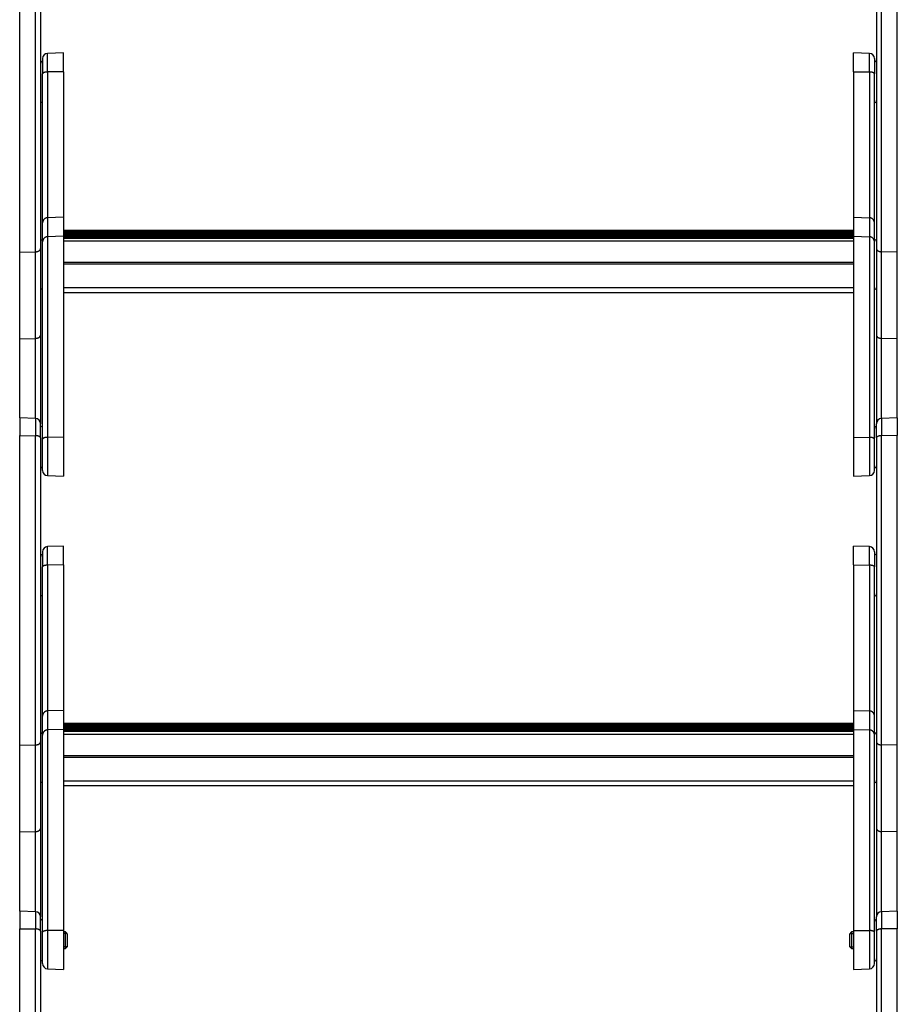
# Model space of a CAD drawing. Header units: inches. Extents: x 0 to 77643, y -44170 to 0.
# Tile 157 of 256: x 75372 to 75415, y -39848 to -39801. Entities that reach past the tile are written whole.
import ezdxf

# ---------------------------------------------------------------- set-up
doc = ezdxf.new("R2010")
doc.units = ezdxf.units.IN
doc.header["$MEASUREMENT"] = 0
doc.layers.add('FAKRO LOFT LADDERS', color=7, linetype='Continuous')

msp = doc.modelspace()

# ---------------------------------------------------------------- linework, layer by layer
at = {"layer": 'FAKRO LOFT LADDERS', "color": 7, "linetype": 'Continuous'}
for p, q in [((75372.30407, -39811.75856), (75372.30407, -39796.86547)), ((75373.0628, -39811.74275), (75373.0628, -39796.87596)), ((75373.30407, -39796.97488), (75373.30407, -39811.5936)), ((75413.50407, -39796.97488), (75413.50407, -39811.5936)), ((75413.74535, -39811.74275), (75413.74535, -39796.87596)), ((75414.50407, -39811.75856), (75414.50407, -39796.86547)), ((75374.40407, -39802.17855), (75373.64535, -39802.20505)), ((75373.64535, -39803.09923), (75373.64535, -39802.20505)), ((75374.40407, -39803.08998), (75374.40407, -39802.17855)), ((75412.40407, -39803.08998), (75412.40407, -39802.17855)), ((75413.1628, -39802.20505), (75412.40407, -39802.17855)), ((75413.1628, -39803.09923), (75413.1628, -39802.20505)), ((75373.40407, -39802.4549), (75373.40407, -39803.18642)), ((75413.40407, -39802.4549), (75413.40407, -39803.18642)), ((75374.40407, -39803.08998), (75373.64535, -39803.09923)), ((75373.64535, -39803.09923), (75373.64535, -39810.10557)), ((75374.40407, -39803.08998), (75374.40407, -39810.07949)), ((75412.40407, -39803.08998), (75412.40407, -39810.07949)), ((75412.40407, -39803.08998), (75413.1628, -39803.09923)), ((75413.1628, -39803.09923), (75413.1628, -39810.10557)), ((75373.40407, -39810.35152), (75373.40407, -39803.18642)), ((75413.40407, -39810.35152), (75413.40407, -39803.18642)), ((75374.40407, -39810.07949), (75373.64535, -39810.10557)), ((75373.64535, -39810.10557), (75373.64535, -39811.01905)), ((75374.40407, -39810.07949), (75374.40407, -39810.99297)), ((75412.40407, -39810.07949), (75412.40407, -39810.99297)), ((75412.40407, -39810.07949), (75413.1628, -39810.10557)), ((75413.1628, -39810.10557), (75413.1628, -39811.01905)), ((75373.40407, -39811.265), (75373.40407, -39810.35152)), ((75412.40407, -39810.71784), (75374.40407, -39810.71784)), ((75412.40407, -39810.73682), (75374.40407, -39810.73682)), ((75412.40407, -39810.75579), (75374.40407, -39810.75579)), ((75413.40407, -39811.265), (75413.40407, -39810.35152)), ((75374.40407, -39810.99297), (75373.64535, -39811.01905)), ((75373.64535, -39811.01905), (75373.64535, -39820.66524)), ((75374.40407, -39810.80063), (75412.40407, -39810.80063)), ((75377.49608, -39810.82791), (75374.40407, -39810.82791)), ((75377.49608, -39810.84688), (75374.40407, -39810.84688)), ((75377.49608, -39810.86586), (75374.40407, -39810.86586)), ((75374.40407, -39810.91069), (75377.49608, -39810.91069)), ((75412.40407, -39810.93797), (75374.40407, -39810.93797)), ((75412.40407, -39810.95695), (75374.40407, -39810.95695)), ((75412.40407, -39810.97547), (75374.40407, -39810.97547)), ((75374.40407, -39810.99297), (75374.40407, -39820.65622)), ((75374.40407, -39811.02031), (75412.40407, -39811.02031)), ((75374.40407, -39811.0815), (75412.40407, -39811.0815)), ((75412.40407, -39811.08151), (75374.40407, -39811.08151)), ((75377.49608, -39810.84688), (75377.49608, -39810.82791)), ((75377.49608, -39810.86586), (75377.49608, -39810.84688)), ((75377.49608, -39810.91069), (75377.49608, -39810.86586)), ((75377.49608, -39810.93797), (75377.49608, -39810.91069)), ((75377.58744, -39810.86182), (75379.22071, -39810.86182)), ((75377.65396, -39810.92771), (75377.59501, -39810.86884)), ((75377.64524, -39810.93797), (75377.59501, -39810.88782)), ((75377.62623, -39810.93797), (75377.59501, -39810.90679)), ((75379.21314, -39810.86884), (75379.15419, -39810.92771)), ((75379.21314, -39810.88782), (75379.16291, -39810.93797)), ((75379.21314, -39810.90679), (75379.18192, -39810.93797)), ((75379.31206, -39810.82791), (75379.31206, -39810.84688)), ((75383.49608, -39810.82791), (75379.31206, -39810.82791)), ((75379.31206, -39810.84688), (75379.31206, -39810.86586)), ((75383.49608, -39810.84688), (75379.31206, -39810.84688)), ((75379.31206, -39810.86586), (75379.31206, -39810.91069)), ((75383.49608, -39810.86586), (75379.31206, -39810.86586)), ((75379.31206, -39810.91069), (75379.31206, -39810.93797)), ((75379.31206, -39810.91069), (75383.49608, -39810.91069)), ((75383.49608, -39810.84688), (75383.49608, -39810.82791)), ((75383.49608, -39810.86586), (75383.49608, -39810.84688)), ((75383.49608, -39810.91069), (75383.49608, -39810.86586)), ((75383.49608, -39810.93797), (75383.49608, -39810.91069)), ((75383.58744, -39810.86182), (75385.22071, -39810.86182)), ((75383.65396, -39810.92771), (75383.59501, -39810.86884)), ((75383.64524, -39810.93797), (75383.59501, -39810.88782)), ((75383.62623, -39810.93797), (75383.59501, -39810.90679)), ((75385.21314, -39810.86884), (75385.15419, -39810.92771)), ((75385.21314, -39810.88782), (75385.16291, -39810.93797)), ((75385.21314, -39810.90679), (75385.18192, -39810.93797)), ((75385.31206, -39810.82791), (75385.31206, -39810.84688)), ((75389.49608, -39810.82791), (75385.31206, -39810.82791)), ((75385.31206, -39810.84688), (75385.31206, -39810.86586)), ((75389.49608, -39810.84688), (75385.31206, -39810.84688)), ((75385.31206, -39810.86586), (75385.31206, -39810.91069)), ((75389.49608, -39810.86586), (75385.31206, -39810.86586)), ((75385.31206, -39810.91069), (75385.31206, -39810.93797)), ((75385.31206, -39810.91069), (75389.49608, -39810.91069)), ((75389.49608, -39810.84688), (75389.49608, -39810.82791)), ((75389.49608, -39810.86586), (75389.49608, -39810.84688)), ((75389.49608, -39810.91069), (75389.49608, -39810.86586)), ((75389.49608, -39810.93797), (75389.49608, -39810.91069)), ((75389.58744, -39810.86182), (75391.22071, -39810.86182)), ((75389.65396, -39810.92771), (75389.59501, -39810.86884)), ((75389.64524, -39810.93797), (75389.59501, -39810.88782)), ((75389.62623, -39810.93797), (75389.59501, -39810.90679)), ((75391.21314, -39810.86884), (75391.15419, -39810.92771)), ((75391.21314, -39810.88782), (75391.16291, -39810.93797)), ((75391.21314, -39810.90679), (75391.18192, -39810.93797)), ((75391.31206, -39810.82791), (75391.31206, -39810.84688)), ((75395.49608, -39810.82791), (75391.31206, -39810.82791)), ((75391.31206, -39810.84688), (75391.31206, -39810.86586)), ((75395.49608, -39810.84688), (75391.31206, -39810.84688)), ((75391.31206, -39810.86586), (75391.31206, -39810.91069)), ((75395.49608, -39810.86586), (75391.31206, -39810.86586)), ((75391.31206, -39810.91069), (75391.31206, -39810.93797)), ((75391.31206, -39810.91069), (75395.49608, -39810.91069)), ((75395.49608, -39810.84688), (75395.49608, -39810.82791)), ((75395.49608, -39810.86586), (75395.49608, -39810.84688)), ((75395.49608, -39810.91069), (75395.49608, -39810.86586)), ((75395.49608, -39810.93797), (75395.49608, -39810.91069)), ((75395.58744, -39810.86182), (75397.22071, -39810.86182)), ((75395.65396, -39810.92771), (75395.59501, -39810.86884)), ((75395.64524, -39810.93797), (75395.59501, -39810.88782)), ((75395.62623, -39810.93797), (75395.59501, -39810.90679)), ((75397.21314, -39810.86884), (75397.15419, -39810.92771)), ((75397.21314, -39810.88782), (75397.16291, -39810.93797)), ((75397.21314, -39810.90679), (75397.18192, -39810.93797)), ((75397.31206, -39810.82791), (75397.31206, -39810.84688)), ((75401.49608, -39810.82791), (75397.31206, -39810.82791)), ((75397.31206, -39810.84688), (75397.31206, -39810.86586)), ((75401.49608, -39810.84688), (75397.31206, -39810.84688)), ((75397.31206, -39810.86586), (75397.31206, -39810.91069)), ((75401.49608, -39810.86586), (75397.31206, -39810.86586)), ((75397.31206, -39810.91069), (75397.31206, -39810.93797)), ((75397.31206, -39810.91069), (75401.49608, -39810.91069)), ((75401.49608, -39810.84688), (75401.49608, -39810.82791)), ((75401.49608, -39810.86586), (75401.49608, -39810.84688)), ((75401.49608, -39810.91069), (75401.49608, -39810.86586)), ((75401.49608, -39810.93797), (75401.49608, -39810.91069)), ((75401.58744, -39810.86182), (75403.22071, -39810.86182)), ((75401.65396, -39810.92771), (75401.59501, -39810.86884)), ((75401.64524, -39810.93797), (75401.59501, -39810.88782)), ((75401.62623, -39810.93797), (75401.59501, -39810.90679)), ((75403.21314, -39810.86884), (75403.15419, -39810.92771)), ((75403.21314, -39810.88782), (75403.16291, -39810.93797)), ((75403.21314, -39810.90679), (75403.18192, -39810.93797)), ((75403.31206, -39810.82791), (75403.31206, -39810.84688)), ((75407.49608, -39810.82791), (75403.31206, -39810.82791)), ((75403.31206, -39810.84688), (75403.31206, -39810.86586)), ((75407.49608, -39810.84688), (75403.31206, -39810.84688)), ((75403.31206, -39810.86586), (75403.31206, -39810.91069)), ((75407.49608, -39810.86586), (75403.31206, -39810.86586)), ((75403.31206, -39810.91069), (75403.31206, -39810.93797)), ((75403.31206, -39810.91069), (75407.49608, -39810.91069)), ((75407.49608, -39810.84688), (75407.49608, -39810.82791)), ((75407.49608, -39810.86586), (75407.49608, -39810.84688)), ((75407.49608, -39810.91069), (75407.49608, -39810.86586)), ((75407.49608, -39810.93797), (75407.49608, -39810.91069)), ((75407.58744, -39810.86182), (75409.22071, -39810.86182)), ((75407.65396, -39810.92771), (75407.59501, -39810.86884)), ((75407.64524, -39810.93797), (75407.59501, -39810.88782)), ((75407.62623, -39810.93797), (75407.59501, -39810.90679)), ((75409.21314, -39810.86884), (75409.15419, -39810.92771)), ((75409.21314, -39810.88782), (75409.16291, -39810.93797)), ((75409.21314, -39810.90679), (75409.18192, -39810.93797)), ((75409.31206, -39810.82791), (75409.31206, -39810.84688)), ((75412.40407, -39810.82791), (75409.31206, -39810.82791)), ((75409.31206, -39810.84688), (75409.31206, -39810.86586)), ((75412.40407, -39810.84688), (75409.31206, -39810.84688)), ((75409.31206, -39810.86586), (75409.31206, -39810.91069)), ((75412.40407, -39810.86586), (75409.31206, -39810.86586)), ((75409.31206, -39810.91069), (75409.31206, -39810.93797)), ((75409.31206, -39810.91069), (75412.40407, -39810.91069)), ((75412.40407, -39810.99297), (75412.40407, -39820.65622)), ((75412.40407, -39810.99297), (75413.1628, -39811.01905)), ((75413.1628, -39811.01905), (75413.1628, -39820.66524)), ((75373.30407, -39811.5936), (75373.30407, -39815.75744)), ((75373.40407, -39820.75023), (75373.40407, -39811.265)), ((75412.40407, -39811.234), (75374.40407, -39811.234)), ((75413.40407, -39820.75023), (75413.40407, -39811.265)), ((75413.50407, -39811.5936), (75413.50407, -39815.75744)), ((75372.30407, -39811.75856), (75373.0628, -39811.74275)), ((75372.30407, -39815.9224), (75372.30407, -39811.75856)), ((75373.0628, -39815.90658), (75373.0628, -39811.74275)), ((75414.50407, -39811.75856), (75413.74535, -39811.74275)), ((75413.74535, -39815.90658), (75413.74535, -39811.74275)), ((75414.50407, -39815.9224), (75414.50407, -39811.75856)), ((75412.40407, -39812.26614), (75374.40407, -39812.26614)), ((75412.40407, -39812.34183), (75374.40407, -39812.34183)), ((75412.40407, -39813.48222), (75374.40407, -39813.48222)), ((75374.40407, -39813.69387), (75412.40407, -39813.69387)), ((75372.30407, -39815.9224), (75373.0628, -39815.90658)), ((75372.30407, -39819.73247), (75372.30407, -39815.9224)), ((75373.0628, -39819.75896), (75373.0628, -39815.90658)), ((75373.30407, -39815.75744), (75373.30407, -39820.00881)), ((75413.50407, -39815.75744), (75413.50407, -39820.00881)), ((75414.50407, -39815.9224), (75413.74535, -39815.90658)), ((75413.74535, -39819.75896), (75413.74535, -39815.90658)), ((75414.50407, -39819.73247), (75414.50407, -39815.9224)), ((75372.30407, -39819.73247), (75372.30407, -39820.57817)), ((75373.0628, -39819.75896), (75372.30407, -39819.73247)), ((75414.50407, -39819.73247), (75413.74535, -39819.75896)), ((75414.50407, -39819.73247), (75414.50407, -39820.57817)), ((75373.0628, -39819.75896), (75373.0628, -39820.58866)), ((75373.30407, -39820.68758), (75373.30407, -39820.00881)), ((75413.50407, -39820.68758), (75413.50407, -39820.00881)), ((75413.74535, -39819.75896), (75413.74535, -39820.58866)), ((75372.30407, -39835.47127), (75372.30407, -39820.57817)), ((75372.30407, -39820.57817), (75373.0628, -39820.58866)), ((75373.0628, -39835.45545), (75373.0628, -39820.58866)), ((75373.30407, -39820.68758), (75373.30407, -39835.30631)), ((75374.40407, -39820.65622), (75373.64535, -39820.66524)), ((75373.64535, -39820.66524), (75373.64535, -39822.50597)), ((75374.40407, -39820.65622), (75374.40407, -39822.53247)), ((75412.40407, -39820.65622), (75412.40407, -39822.53247)), ((75412.40407, -39820.65622), (75413.1628, -39820.66524)), ((75413.1628, -39820.66524), (75413.1628, -39822.50597)), ((75413.50407, -39820.68758), (75413.50407, -39835.30631)), ((75414.50407, -39820.57817), (75413.74535, -39820.58866)), ((75413.74535, -39835.45545), (75413.74535, -39820.58866)), ((75414.50407, -39835.47127), (75414.50407, -39820.57817)), ((75373.40407, -39822.25612), (75373.40407, -39820.75023)), ((75413.40407, -39822.25612), (75413.40407, -39820.75023)), ((75373.64535, -39822.50597), (75374.40407, -39822.53247)), ((75412.40407, -39822.53247), (75413.1628, -39822.50597)), ((75374.40407, -39825.89126), (75373.64535, -39825.91775)), ((75374.40407, -39826.80269), (75374.40407, -39825.89126)), ((75412.40407, -39826.80269), (75412.40407, -39825.89126)), ((75413.1628, -39825.91775), (75412.40407, -39825.89126)), ((75373.40407, -39826.1676), (75373.40407, -39826.89913)), ((75373.64535, -39826.81193), (75373.64535, -39825.91775)), ((75413.1628, -39826.81193), (75413.1628, -39825.91775)), ((75413.40407, -39826.1676), (75413.40407, -39826.89913)), ((75374.40407, -39826.80269), (75373.64535, -39826.81193)), ((75373.64535, -39826.81193), (75373.64535, -39833.81828)), ((75374.40407, -39826.80269), (75374.40407, -39833.7922)), ((75412.40407, -39826.80269), (75412.40407, -39833.7922)), ((75412.40407, -39826.80269), (75413.1628, -39826.81193)), ((75413.1628, -39826.81193), (75413.1628, -39833.81828)), ((75373.40407, -39834.06422), (75373.40407, -39826.89913)), ((75413.40407, -39834.06422), (75413.40407, -39826.89913)), ((75374.40407, -39833.7922), (75373.64535, -39833.81828)), ((75373.64535, -39833.81828), (75373.64535, -39834.73176)), ((75374.40407, -39833.7922), (75374.40407, -39834.70568)), ((75412.40407, -39833.7922), (75412.40407, -39834.70568)), ((75412.40407, -39833.7922), (75413.1628, -39833.81828)), ((75413.1628, -39833.81828), (75413.1628, -39834.73176)), ((75373.40407, -39834.97771), (75373.40407, -39834.06422)), ((75413.40407, -39834.97771), (75413.40407, -39834.06422)), ((75374.40407, -39834.70568), (75373.64535, -39834.73176)), ((75373.64535, -39834.73176), (75373.64535, -39844.37794)), ((75412.40407, -39834.43054), (75374.40407, -39834.43054)), ((75412.40407, -39834.44952), (75374.40407, -39834.44952)), ((75412.40407, -39834.4685), (75374.40407, -39834.4685)), ((75374.40407, -39834.51333), (75412.40407, -39834.51333)), ((75377.49608, -39834.54061), (75374.40407, -39834.54061)), ((75377.49608, -39834.55959), (75374.40407, -39834.55959)), ((75377.49608, -39834.57857), (75374.40407, -39834.57857)), ((75374.40407, -39834.6234), (75377.49608, -39834.6234)), ((75412.40407, -39834.65068), (75374.40407, -39834.65068)), ((75412.40407, -39834.66966), (75374.40407, -39834.66966)), ((75412.40407, -39834.68818), (75374.40407, -39834.68818)), ((75374.40407, -39834.70568), (75374.40407, -39844.36893)), ((75374.40407, -39834.73301), (75412.40407, -39834.73301)), ((75374.40407, -39834.7942), (75412.40407, -39834.7942)), ((75412.40407, -39834.79421), (75374.40407, -39834.79421)), ((75377.49608, -39834.55959), (75377.49608, -39834.54061)), ((75377.49608, -39834.57857), (75377.49608, -39834.55959)), ((75377.49608, -39834.6234), (75377.49608, -39834.57857)), ((75377.49608, -39834.65068), (75377.49608, -39834.6234)), ((75377.58744, -39834.57452), (75379.22071, -39834.57452)), ((75377.65396, -39834.64041), (75377.59501, -39834.58155)), ((75377.64524, -39834.65068), (75377.59501, -39834.60052)), ((75377.62623, -39834.65068), (75377.59501, -39834.6195)), ((75379.21314, -39834.58155), (75379.15419, -39834.64041)), ((75379.21314, -39834.60052), (75379.16291, -39834.65068)), ((75379.21314, -39834.6195), (75379.18192, -39834.65068)), ((75379.31206, -39834.54061), (75379.31206, -39834.55959)), ((75383.49608, -39834.54061), (75379.31206, -39834.54061)), ((75379.31206, -39834.55959), (75379.31206, -39834.57857)), ((75383.49608, -39834.55959), (75379.31206, -39834.55959)), ((75379.31206, -39834.57857), (75379.31206, -39834.6234)), ((75383.49608, -39834.57857), (75379.31206, -39834.57857)), ((75379.31206, -39834.6234), (75379.31206, -39834.65068)), ((75379.31206, -39834.6234), (75383.49608, -39834.6234)), ((75383.49608, -39834.55959), (75383.49608, -39834.54061)), ((75383.49608, -39834.57857), (75383.49608, -39834.55959)), ((75383.49608, -39834.6234), (75383.49608, -39834.57857)), ((75383.49608, -39834.65068), (75383.49608, -39834.6234)), ((75383.58744, -39834.57452), (75385.22071, -39834.57452)), ((75383.65396, -39834.64041), (75383.59501, -39834.58155)), ((75383.64524, -39834.65068), (75383.59501, -39834.60052)), ((75383.62623, -39834.65068), (75383.59501, -39834.6195)), ((75385.21314, -39834.58155), (75385.15419, -39834.64041)), ((75385.21314, -39834.60052), (75385.16291, -39834.65068)), ((75385.21314, -39834.6195), (75385.18192, -39834.65068)), ((75385.31206, -39834.54061), (75385.31206, -39834.55959)), ((75389.49608, -39834.54061), (75385.31206, -39834.54061)), ((75385.31206, -39834.55959), (75385.31206, -39834.57857)), ((75389.49608, -39834.55959), (75385.31206, -39834.55959)), ((75385.31206, -39834.57857), (75385.31206, -39834.6234)), ((75389.49608, -39834.57857), (75385.31206, -39834.57857)), ((75385.31206, -39834.6234), (75385.31206, -39834.65068)), ((75385.31206, -39834.6234), (75389.49608, -39834.6234)), ((75389.49608, -39834.55959), (75389.49608, -39834.54061)), ((75389.49608, -39834.57857), (75389.49608, -39834.55959)), ((75389.49608, -39834.6234), (75389.49608, -39834.57857)), ((75389.49608, -39834.65068), (75389.49608, -39834.6234)), ((75389.58744, -39834.57452), (75391.22071, -39834.57452)), ((75389.65396, -39834.64041), (75389.59501, -39834.58155)), ((75389.64524, -39834.65068), (75389.59501, -39834.60052)), ((75389.62623, -39834.65068), (75389.59501, -39834.6195)), ((75391.21314, -39834.58155), (75391.15419, -39834.64041)), ((75391.21314, -39834.60052), (75391.16291, -39834.65068)), ((75391.21314, -39834.6195), (75391.18192, -39834.65068)), ((75391.31206, -39834.54061), (75391.31206, -39834.55959)), ((75395.49608, -39834.54061), (75391.31206, -39834.54061)), ((75391.31206, -39834.55959), (75391.31206, -39834.57857)), ((75395.49608, -39834.55959), (75391.31206, -39834.55959)), ((75391.31206, -39834.57857), (75391.31206, -39834.6234)), ((75395.49608, -39834.57857), (75391.31206, -39834.57857)), ((75391.31206, -39834.6234), (75391.31206, -39834.65068)), ((75391.31206, -39834.6234), (75395.49608, -39834.6234)), ((75395.49608, -39834.55959), (75395.49608, -39834.54061)), ((75395.49608, -39834.57857), (75395.49608, -39834.55959)), ((75395.49608, -39834.6234), (75395.49608, -39834.57857)), ((75395.49608, -39834.65068), (75395.49608, -39834.6234)), ((75395.58744, -39834.57452), (75397.22071, -39834.57452)), ((75395.65396, -39834.64041), (75395.59501, -39834.58155)), ((75395.64524, -39834.65068), (75395.59501, -39834.60052)), ((75395.62623, -39834.65068), (75395.59501, -39834.6195)), ((75397.21314, -39834.58155), (75397.15419, -39834.64041)), ((75397.21314, -39834.60052), (75397.16291, -39834.65068)), ((75397.21314, -39834.6195), (75397.18192, -39834.65068)), ((75397.31206, -39834.54061), (75397.31206, -39834.55959)), ((75401.49608, -39834.54061), (75397.31206, -39834.54061)), ((75397.31206, -39834.55959), (75397.31206, -39834.57857)), ((75401.49608, -39834.55959), (75397.31206, -39834.55959)), ((75397.31206, -39834.57857), (75397.31206, -39834.6234)), ((75401.49608, -39834.57857), (75397.31206, -39834.57857)), ((75397.31206, -39834.6234), (75397.31206, -39834.65068)), ((75397.31206, -39834.6234), (75401.49608, -39834.6234)), ((75401.49608, -39834.55959), (75401.49608, -39834.54061)), ((75401.49608, -39834.57857), (75401.49608, -39834.55959)), ((75401.49608, -39834.6234), (75401.49608, -39834.57857)), ((75401.49608, -39834.65068), (75401.49608, -39834.6234)), ((75401.58744, -39834.57452), (75403.22071, -39834.57452)), ((75401.65396, -39834.64041), (75401.59501, -39834.58155)), ((75401.64524, -39834.65068), (75401.59501, -39834.60052)), ((75401.62623, -39834.65068), (75401.59501, -39834.6195)), ((75403.21314, -39834.58155), (75403.15419, -39834.64041)), ((75403.21314, -39834.60052), (75403.16291, -39834.65068)), ((75403.21314, -39834.6195), (75403.18192, -39834.65068)), ((75403.31206, -39834.54061), (75403.31206, -39834.55959)), ((75407.49608, -39834.54061), (75403.31206, -39834.54061)), ((75403.31206, -39834.55959), (75403.31206, -39834.57857)), ((75407.49608, -39834.55959), (75403.31206, -39834.55959)), ((75403.31206, -39834.57857), (75403.31206, -39834.6234)), ((75407.49608, -39834.57857), (75403.31206, -39834.57857)), ((75403.31206, -39834.6234), (75403.31206, -39834.65068)), ((75403.31206, -39834.6234), (75407.49608, -39834.6234)), ((75407.49608, -39834.55959), (75407.49608, -39834.54061)), ((75407.49608, -39834.57857), (75407.49608, -39834.55959)), ((75407.49608, -39834.6234), (75407.49608, -39834.57857)), ((75407.49608, -39834.65068), (75407.49608, -39834.6234)), ((75407.58744, -39834.57452), (75409.22071, -39834.57452)), ((75407.65396, -39834.64041), (75407.59501, -39834.58155)), ((75407.64524, -39834.65068), (75407.59501, -39834.60052)), ((75407.62623, -39834.65068), (75407.59501, -39834.6195)), ((75409.21314, -39834.58155), (75409.15419, -39834.64041)), ((75409.21314, -39834.60052), (75409.16291, -39834.65068)), ((75409.21314, -39834.6195), (75409.18192, -39834.65068)), ((75409.31206, -39834.54061), (75409.31206, -39834.55959)), ((75412.40407, -39834.54061), (75409.31206, -39834.54061)), ((75409.31206, -39834.55959), (75409.31206, -39834.57857)), ((75412.40407, -39834.55959), (75409.31206, -39834.55959)), ((75409.31206, -39834.57857), (75409.31206, -39834.6234)), ((75412.40407, -39834.57857), (75409.31206, -39834.57857)), ((75409.31206, -39834.6234), (75409.31206, -39834.65068)), ((75409.31206, -39834.6234), (75412.40407, -39834.6234)), ((75412.40407, -39834.70568), (75412.40407, -39844.36893)), ((75412.40407, -39834.70568), (75413.1628, -39834.73176)), ((75413.1628, -39834.73176), (75413.1628, -39844.37794)), ((75373.30407, -39835.30631), (75373.30407, -39839.47014)), ((75373.40407, -39844.46293), (75373.40407, -39834.97771)), ((75412.40407, -39834.94671), (75374.40407, -39834.94671)), ((75413.40407, -39844.46293), (75413.40407, -39834.97771)), ((75413.50407, -39835.30631), (75413.50407, -39839.47014)), ((75372.30407, -39835.47127), (75373.0628, -39835.45545)), ((75372.30407, -39839.63511), (75372.30407, -39835.47127)), ((75373.0628, -39839.61929), (75373.0628, -39835.45545)), ((75414.50407, -39835.47127), (75413.74535, -39835.45545)), ((75413.74535, -39839.61929), (75413.74535, -39835.45545)), ((75414.50407, -39839.63511), (75414.50407, -39835.47127)), ((75412.40407, -39835.97884), (75374.40407, -39835.97884)), ((75412.40407, -39836.05454), (75374.40407, -39836.05454)), ((75412.40407, -39837.19492), (75374.40407, -39837.19492)), ((75374.40407, -39837.40657), (75412.40407, -39837.40657)), ((75372.30407, -39839.63511), (75373.0628, -39839.61929)), ((75372.30407, -39843.44517), (75372.30407, -39839.63511)), ((75373.0628, -39843.47167), (75373.0628, -39839.61929)), ((75373.30407, -39839.47014), (75373.30407, -39843.72151)), ((75413.50407, -39839.47014), (75413.50407, -39843.72151)), ((75414.50407, -39839.63511), (75413.74535, -39839.61929)), ((75413.74535, -39843.47167), (75413.74535, -39839.61929)), ((75414.50407, -39843.44517), (75414.50407, -39839.63511)), ((75372.30407, -39843.44517), (75372.30407, -39844.29088)), ((75373.0628, -39843.47167), (75372.30407, -39843.44517)), ((75373.0628, -39843.47167), (75373.0628, -39844.30137)), ((75373.30407, -39844.40029), (75373.30407, -39843.72151)), ((75413.50407, -39844.40029), (75413.50407, -39843.72151)), ((75414.50407, -39843.44517), (75413.74535, -39843.47167)), ((75413.74535, -39843.47167), (75413.74535, -39844.30137)), ((75414.50407, -39843.44517), (75414.50407, -39844.29088)), ((75372.30407, -39859.18398), (75372.30407, -39844.29088)), ((75372.30407, -39844.29088), (75373.0628, -39844.30137)), ((75373.0628, -39859.16816), (75373.0628, -39844.30137)), ((75374.40407, -39844.36893), (75373.64535, -39844.37794)), ((75374.40407, -39844.36893), (75374.40407, -39846.24517)), ((75412.40407, -39844.36893), (75412.40407, -39846.24517)), ((75412.40407, -39844.36893), (75413.1628, -39844.37794)), ((75414.50407, -39844.29088), (75413.74535, -39844.30137)), ((75413.74535, -39859.16816), (75413.74535, -39844.30137)), ((75414.50407, -39859.18398), (75414.50407, -39844.29088)), ((75373.30407, -39844.40029), (75373.30407, -39859.01901)), ((75373.40407, -39845.96883), (75373.40407, -39844.46293)), ((75373.64535, -39844.37794), (75373.64535, -39846.21868)), ((75374.50407, -39844.44517), (75374.40407, -39844.44517)), ((75374.58057, -39844.52167), (75374.40407, -39844.52167)), ((75374.50407, -39845.24517), (75374.50407, -39844.44517)), ((75374.60407, -39844.54517), (75374.50407, -39844.44517)), ((75374.60407, -39845.14517), (75374.60407, -39844.54517)), ((75412.30407, -39844.44517), (75412.20407, -39844.54517)), ((75412.20407, -39844.54517), (75412.20407, -39845.14517)), ((75412.22757, -39844.52167), (75412.40407, -39844.52167)), ((75412.30407, -39844.44517), (75412.30407, -39845.24517)), ((75412.40407, -39844.44517), (75412.30407, -39844.44517)), ((75413.1628, -39844.37794), (75413.1628, -39846.21868)), ((75413.40407, -39845.96883), (75413.40407, -39844.46293)), ((75413.50407, -39844.40029), (75413.50407, -39859.01901)), ((75374.58057, -39845.16867), (75374.40407, -39845.16867)), ((75374.40407, -39845.24517), (75374.50407, -39845.24517)), ((75374.50407, -39845.24517), (75374.60407, -39845.14517)), ((75412.20407, -39845.14517), (75412.30407, -39845.24517)), ((75412.22757, -39845.16867), (75412.40407, -39845.16867)), ((75412.30407, -39845.24517), (75412.40407, -39845.24517)), ((75373.64535, -39846.21868), (75374.40407, -39846.24517)), ((75412.40407, -39846.24517), (75413.1628, -39846.21868))]:
    msp.add_line(p, q, dxfattribs=at)
for centre, radius, start, end in [((75373.65407, -39802.4549), 0.25, 92, 180), ((75413.15407, -39802.4549), 0.25, 0, 88), ((75373.30407, -39802.67855), 0.1, 0, 90), ((75413.50407, -39802.67855), 0.1, 90, 180), ((75373.30407, -39804.47855), 0.1, 270, 0), ((75413.50407, -39804.47855), 0.1, 180, 270), ((75373.30407, -39811.25551), 0.1, 0, 90), ((75377.49608, -39810.96791), 0.14, 45.041328, 90), ((75377.49608, -39810.98688), 0.14, 45.041328, 90), ((75377.49608, -39811.00586), 0.14, 45.041328, 90), ((75379.31206, -39810.96791), 0.14, 90, 134.958672), ((75379.31206, -39810.98688), 0.14, 90, 134.958672), ((75379.31206, -39811.00586), 0.14, 90, 134.958672), ((75383.49608, -39810.96791), 0.14, 45.041328, 90), ((75383.49608, -39810.98688), 0.14, 45.041328, 90), ((75383.49608, -39811.00586), 0.14, 45.041328, 90), ((75385.31206, -39810.96791), 0.14, 90, 134.958672), ((75385.31206, -39810.98688), 0.14, 90, 134.958672), ((75385.31206, -39811.00586), 0.14, 90, 134.958672), ((75389.49608, -39810.96791), 0.14, 45.041328, 90), ((75389.49608, -39810.98688), 0.14, 45.041328, 90), ((75389.49608, -39811.00586), 0.14, 45.041328, 90), ((75391.31206, -39810.96791), 0.14, 90, 134.958672), ((75391.31206, -39810.98688), 0.14, 90, 134.958672), ((75391.31206, -39811.00586), 0.14, 90, 134.958672), ((75395.49608, -39810.96791), 0.14, 45.041328, 90), ((75395.49608, -39810.98688), 0.14, 45.041328, 90), ((75395.49608, -39811.00586), 0.14, 45.041328, 90), ((75397.31206, -39810.96791), 0.14, 90, 134.958672), ((75397.31206, -39810.98688), 0.14, 90, 134.958672), ((75397.31206, -39811.00586), 0.14, 90, 134.958672), ((75401.49608, -39810.96791), 0.14, 45.041328, 90), ((75401.49608, -39810.98688), 0.14, 45.041328, 90), ((75401.49608, -39811.00586), 0.14, 45.041328, 90), ((75403.31206, -39810.96791), 0.14, 90, 134.958672), ((75403.31206, -39810.98688), 0.14, 90, 134.958672), ((75403.31206, -39811.00586), 0.14, 90, 134.958672), ((75407.49608, -39810.96791), 0.14, 45.041328, 90), ((75407.49608, -39810.98688), 0.14, 45.041328, 90), ((75407.49608, -39811.00586), 0.14, 45.041328, 90), ((75409.31206, -39810.96791), 0.14, 90, 134.958672), ((75409.31206, -39810.98688), 0.14, 90, 134.958672), ((75409.31206, -39811.00586), 0.14, 90, 134.958672), ((75413.50407, -39811.25551), 0.1, 90, 180), ((75373.30407, -39813.45551), 0.1, 270, 0), ((75413.50407, -39813.45551), 0.1, 180, 270), ((75373.05407, -39820.00881), 0.25, 0, 88), ((75373.30407, -39820.23247), 0.1, 0, 90), ((75413.50407, -39820.23247), 0.1, 90, 180), ((75413.75407, -39820.00881), 0.25, 92, 180), ((75373.30407, -39822.03247), 0.1, 270, 0), ((75413.50407, -39822.03247), 0.1, 180, 270), ((75373.65407, -39822.25612), 0.25, 180, 268), ((75413.15407, -39822.25612), 0.25, 272, 0), ((75373.30407, -39826.39126), 0.1, 0, 90), ((75373.65407, -39826.1676), 0.25, 92, 180), ((75413.15407, -39826.1676), 0.25, 0, 88), ((75413.50407, -39826.39126), 0.1, 90, 180), ((75373.30407, -39828.19126), 0.1, 270, 0), ((75413.50407, -39828.19126), 0.1, 180, 270), ((75373.30407, -39834.96822), 0.1, 0, 90), ((75377.49608, -39834.68061), 0.14, 45.041328, 90), ((75377.49608, -39834.69959), 0.14, 45.041328, 90), ((75377.49608, -39834.71857), 0.14, 45.041328, 90), ((75379.31206, -39834.68061), 0.14, 90, 134.958672), ((75379.31206, -39834.69959), 0.14, 90, 134.958672), ((75379.31206, -39834.71857), 0.14, 90, 134.958672), ((75383.49608, -39834.68061), 0.14, 45.041328, 90), ((75383.49608, -39834.69959), 0.14, 45.041328, 90), ((75383.49608, -39834.71857), 0.14, 45.041328, 90), ((75385.31206, -39834.68061), 0.14, 90, 134.958672), ((75385.31206, -39834.69959), 0.14, 90, 134.958672), ((75385.31206, -39834.71857), 0.14, 90, 134.958672), ((75389.49608, -39834.68061), 0.14, 45.041328, 90), ((75389.49608, -39834.69959), 0.14, 45.041328, 90), ((75389.49608, -39834.71857), 0.14, 45.041328, 90), ((75391.31206, -39834.68061), 0.14, 90, 134.958672), ((75391.31206, -39834.69959), 0.14, 90, 134.958672), ((75391.31206, -39834.71857), 0.14, 90, 134.958672), ((75395.49608, -39834.68061), 0.14, 45.041328, 90), ((75395.49608, -39834.69959), 0.14, 45.041328, 90), ((75395.49608, -39834.71857), 0.14, 45.041328, 90), ((75397.31206, -39834.68061), 0.14, 90, 134.958672), ((75397.31206, -39834.69959), 0.14, 90, 134.958672), ((75397.31206, -39834.71857), 0.14, 90, 134.958672), ((75401.49608, -39834.68061), 0.14, 45.041328, 90), ((75401.49608, -39834.69959), 0.14, 45.041328, 90), ((75401.49608, -39834.71857), 0.14, 45.041328, 90), ((75403.31206, -39834.68061), 0.14, 90, 134.958672), ((75403.31206, -39834.69959), 0.14, 90, 134.958672), ((75403.31206, -39834.71857), 0.14, 90, 134.958672), ((75407.49608, -39834.68061), 0.14, 45.041328, 90), ((75407.49608, -39834.69959), 0.14, 45.041328, 90), ((75407.49608, -39834.71857), 0.14, 45.041328, 90), ((75409.31206, -39834.68061), 0.14, 90, 134.958672), ((75409.31206, -39834.69959), 0.14, 90, 134.958672), ((75409.31206, -39834.71857), 0.14, 90, 134.958672), ((75413.50407, -39834.96822), 0.1, 90, 180), ((75373.30407, -39837.16822), 0.1, 270, 0), ((75413.50407, -39837.16822), 0.1, 180, 270), ((75373.05407, -39843.72151), 0.25, 0, 88), ((75373.30407, -39843.94517), 0.1, 0, 90), ((75413.50407, -39843.94517), 0.1, 90, 180), ((75413.75407, -39843.72151), 0.25, 92, 180), ((75373.30407, -39845.74517), 0.1, 270, 0), ((75413.50407, -39845.74517), 0.1, 180, 270), ((75373.65407, -39845.96883), 0.25, 180, 268), ((75413.15407, -39845.96883), 0.25, 272, 0)]:
    msp.add_arc(centre, radius, start, end, dxfattribs=at)
for points, weights in [([(75373.64535, -39803.09923), (75373.40407, -39803.10217), (75373.40407, -39803.18642)], [1, 0.719339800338, 1]), ([(75413.40407, -39803.18642), (75413.40407, -39803.10217), (75413.1628, -39803.09923)], [1, 0.719339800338, 1]), ([(75373.64535, -39810.10557), (75373.40407, -39810.11387), (75373.40407, -39810.35152)], [1, 0.719339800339, 1]), ([(75413.40407, -39810.35152), (75413.40407, -39810.11387), (75413.1628, -39810.10557)], [1, 0.719339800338, 1]), ([(75373.64535, -39811.01905), (75373.40407, -39811.02735), (75373.40407, -39811.265)], [1, 0.719339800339, 1]), ([(75377.49608, -39810.91069), (75377.59891, -39810.91069), (75377.59501, -39810.90679)], [1, 0.693548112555, 1]), ([(75377.57501, -39810.87125), (75377.59635, -39810.87018), (75377.59501, -39810.86884)], [1, 0.941741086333, 1]), ([(75377.57501, -39810.89023), (75377.59635, -39810.88916), (75377.59501, -39810.88782)], [1, 0.941741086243, 1]), ([(75377.63784, -39810.93058), (75377.65548, -39810.92922), (75377.65396, -39810.92771)], [1, 0.969483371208, 1]), ([(75379.15419, -39810.92771), (75379.15267, -39810.92922), (75379.17031, -39810.93058)], [1, 0.969483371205, 1]), ([(75379.21314, -39810.90679), (75379.20923, -39810.91069), (75379.31206, -39810.91069)], [1, 0.69354811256, 1]), ([(75379.21314, -39810.86884), (75379.2118, -39810.87018), (75379.23314, -39810.87125)], [1, 0.941741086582, 1]), ([(75379.21314, -39810.88782), (75379.2118, -39810.88916), (75379.23314, -39810.89023)], [1, 0.941741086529, 1]), ([(75383.49608, -39810.91069), (75383.59891, -39810.91069), (75383.59501, -39810.90679)], [1, 0.69354811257, 1]), ([(75383.57501, -39810.87125), (75383.59635, -39810.87018), (75383.59501, -39810.86884)], [1, 0.941741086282, 1]), ([(75383.57501, -39810.89023), (75383.59635, -39810.88916), (75383.59501, -39810.88782)], [1, 0.941741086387, 1]), ([(75383.63784, -39810.93058), (75383.65548, -39810.92922), (75383.65396, -39810.92771)], [1, 0.969483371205, 1]), ([(75385.15419, -39810.92771), (75385.15267, -39810.92922), (75385.17031, -39810.93058)], [1, 0.969483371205, 1]), ([(75385.21314, -39810.90679), (75385.20923, -39810.91069), (75385.31206, -39810.91069)], [1, 0.693548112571, 1]), ([(75385.21314, -39810.86884), (75385.2118, -39810.87018), (75385.23314, -39810.87125)], [1, 0.941741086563, 1]), ([(75385.21314, -39810.88782), (75385.2118, -39810.88916), (75385.23314, -39810.89023)], [1, 0.941741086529, 1]), ([(75389.49608, -39810.91069), (75389.59891, -39810.91069), (75389.59501, -39810.90679)], [1, 0.693548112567, 1]), ([(75389.57501, -39810.87125), (75389.59635, -39810.87018), (75389.59501, -39810.86884)], [1, 0.941741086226, 1]), ([(75389.57501, -39810.89023), (75389.59635, -39810.88916), (75389.59501, -39810.88782)], [1, 0.941741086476, 1]), ([(75389.63784, -39810.93058), (75389.65548, -39810.92922), (75389.65396, -39810.92771)], [1, 0.96948337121, 1]), ([(75391.15419, -39810.92771), (75391.15267, -39810.92922), (75391.17031, -39810.93058)], [1, 0.969483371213, 1]), ([(75391.21314, -39810.90679), (75391.20923, -39810.91069), (75391.31206, -39810.91069)], [1, 0.693548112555, 1]), ([(75391.21314, -39810.86884), (75391.2118, -39810.87018), (75391.23314, -39810.87125)], [1, 0.941741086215, 1]), ([(75391.21314, -39810.88782), (75391.2118, -39810.88916), (75391.23314, -39810.89023)], [1, 0.941741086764, 1]), ([(75395.49608, -39810.91069), (75395.59891, -39810.91069), (75395.59501, -39810.90679)], [1, 0.693548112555, 1]), ([(75395.57501, -39810.87125), (75395.59635, -39810.87018), (75395.59501, -39810.86884)], [1, 0.941741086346, 1]), ([(75395.57501, -39810.89023), (75395.59635, -39810.88916), (75395.59501, -39810.88782)], [1, 0.941741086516, 1]), ([(75395.63784, -39810.93058), (75395.65548, -39810.92922), (75395.65396, -39810.92771)], [1, 0.969483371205, 1]), ([(75397.15419, -39810.92771), (75397.15267, -39810.92922), (75397.17031, -39810.93058)], [1, 0.969483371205, 1]), ([(75397.21314, -39810.90679), (75397.20923, -39810.91069), (75397.31206, -39810.91069)], [1, 0.693548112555, 1]), ([(75397.21314, -39810.86884), (75397.2118, -39810.87018), (75397.23314, -39810.87125)], [1, 0.941741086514, 1]), ([(75397.21314, -39810.88782), (75397.2118, -39810.88916), (75397.23314, -39810.89023)], [1, 0.941741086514, 1]), ([(75401.49608, -39810.91069), (75401.59891, -39810.91069), (75401.59501, -39810.90679)], [1, 0.693548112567, 1]), ([(75401.57501, -39810.87125), (75401.59635, -39810.87018), (75401.59501, -39810.86884)], [1, 0.941741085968, 1]), ([(75401.57501, -39810.89023), (75401.59635, -39810.88916), (75401.59501, -39810.88782)], [1, 0.941741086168, 1]), ([(75401.63784, -39810.93058), (75401.65548, -39810.92922), (75401.65396, -39810.92771)], [1, 0.96948337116, 1]), ([(75403.15419, -39810.92771), (75403.15267, -39810.92922), (75403.17031, -39810.93058)], [1, 0.969483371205, 1]), ([(75403.21314, -39810.90679), (75403.20923, -39810.91069), (75403.31206, -39810.91069)], [1, 0.693548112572, 1]), ([(75403.21314, -39810.86884), (75403.2118, -39810.87018), (75403.23314, -39810.87125)], [1, 0.941741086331, 1]), ([(75403.21314, -39810.88782), (75403.2118, -39810.88916), (75403.23314, -39810.89023)], [1, 0.941741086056, 1]), ([(75407.49608, -39810.91069), (75407.59891, -39810.91069), (75407.59501, -39810.90679)], [1, 0.69354811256, 1]), ([(75407.57501, -39810.87125), (75407.59635, -39810.87018), (75407.59501, -39810.86884)], [1, 0.94174108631, 1]), ([(75407.57501, -39810.89023), (75407.59635, -39810.88916), (75407.59501, -39810.88782)], [1, 0.941741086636, 1]), ([(75407.63784, -39810.93058), (75407.65548, -39810.92922), (75407.65396, -39810.92771)], [1, 0.969483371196, 1]), ([(75409.15419, -39810.92771), (75409.15267, -39810.92922), (75409.17031, -39810.93058)], [1, 0.96948337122, 1]), ([(75409.21314, -39810.90679), (75409.20923, -39810.91069), (75409.31206, -39810.91069)], [1, 0.693548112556, 1]), ([(75409.21314, -39810.86884), (75409.2118, -39810.87018), (75409.23314, -39810.87125)], [1, 0.94174108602, 1]), ([(75409.21314, -39810.88782), (75409.2118, -39810.88916), (75409.23314, -39810.89023)], [1, 0.941741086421, 1]), ([(75413.40407, -39811.265), (75413.40407, -39811.02735), (75413.1628, -39811.01905)], [1, 0.719339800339, 1]), ([(75373.0628, -39811.74275), (75373.30407, -39811.73772), (75373.30407, -39811.5936)], [1, 0.719339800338, 1]), ([(75413.50407, -39811.5936), (75413.50407, -39811.73772), (75413.74535, -39811.74275)], [1, 0.719339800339, 1]), ([(75373.0628, -39815.90658), (75373.30407, -39815.90155), (75373.30407, -39815.75744)], [1, 0.719339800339, 1]), ([(75413.50407, -39815.75744), (75413.50407, -39815.90155), (75413.74535, -39815.90658)], [1, 0.719339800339, 1]), ([(75373.30407, -39820.68758), (75373.30407, -39820.592), (75373.0628, -39820.58866)], [1, 0.719339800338, 1]), ([(75373.64535, -39820.66524), (75373.40407, -39820.6681), (75373.40407, -39820.75023)], [1, 0.719339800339, 1]), ([(75413.40407, -39820.75023), (75413.40407, -39820.6681), (75413.1628, -39820.66524)], [1, 0.719339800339, 1]), ([(75413.74535, -39820.58866), (75413.50407, -39820.592), (75413.50407, -39820.68758)], [1, 0.719339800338, 1]), ([(75373.64535, -39826.81193), (75373.40407, -39826.81488), (75373.40407, -39826.89913)], [1, 0.719339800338, 1]), ([(75413.40407, -39826.89913), (75413.40407, -39826.81488), (75413.1628, -39826.81193)], [1, 0.719339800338, 1]), ([(75373.64535, -39833.81828), (75373.40407, -39833.82657), (75373.40407, -39834.06422)], [1, 0.719339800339, 1]), ([(75413.40407, -39834.06422), (75413.40407, -39833.82657), (75413.1628, -39833.81828)], [1, 0.719339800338, 1]), ([(75373.64535, -39834.73176), (75373.40407, -39834.74005), (75373.40407, -39834.97771)], [1, 0.719339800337, 1]), ([(75377.49608, -39834.6234), (75377.59891, -39834.6234), (75377.59501, -39834.6195)], [1, 0.693548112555, 1]), ([(75377.57501, -39834.58396), (75377.59635, -39834.58289), (75377.59501, -39834.58155)], [1, 0.941741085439, 1]), ([(75377.57501, -39834.60293), (75377.59635, -39834.60186), (75377.59501, -39834.60052)], [1, 0.941741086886, 1]), ([(75377.63784, -39834.64329), (75377.65548, -39834.64193), (75377.65396, -39834.64041)], [1, 0.969483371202, 1]), ([(75379.15419, -39834.64041), (75379.15267, -39834.64193), (75379.17031, -39834.64329)], [1, 0.969483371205, 1]), ([(75379.21314, -39834.6195), (75379.20923, -39834.6234), (75379.31206, -39834.6234)], [1, 0.69354811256, 1]), ([(75379.21314, -39834.58155), (75379.2118, -39834.58289), (75379.23314, -39834.58396)], [1, 0.941741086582, 1]), ([(75379.21314, -39834.60052), (75379.2118, -39834.60186), (75379.23314, -39834.60293)], [1, 0.941741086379, 1]), ([(75383.49608, -39834.6234), (75383.59891, -39834.6234), (75383.59501, -39834.6195)], [1, 0.69354811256, 1]), ([(75383.57501, -39834.58396), (75383.59635, -39834.58289), (75383.59501, -39834.58155)], [1, 0.941741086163, 1]), ([(75383.57501, -39834.60293), (75383.59635, -39834.60186), (75383.59501, -39834.60052)], [1, 0.941741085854, 1]), ([(75383.63784, -39834.64329), (75383.65548, -39834.64193), (75383.65396, -39834.64041)], [1, 0.969483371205, 1]), ([(75385.15419, -39834.64041), (75385.15267, -39834.64193), (75385.17031, -39834.64329)], [1, 0.969483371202, 1]), ([(75385.21314, -39834.6195), (75385.20923, -39834.6234), (75385.31206, -39834.6234)], [1, 0.693548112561, 1]), ([(75385.21314, -39834.58155), (75385.2118, -39834.58289), (75385.23314, -39834.58396)], [1, 0.941741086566, 1]), ([(75385.21314, -39834.60052), (75385.2118, -39834.60186), (75385.23314, -39834.60293)], [1, 0.941741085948, 1]), ([(75389.49608, -39834.6234), (75389.59891, -39834.6234), (75389.59501, -39834.6195)], [1, 0.693548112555, 1]), ([(75389.57501, -39834.58396), (75389.59635, -39834.58289), (75389.59501, -39834.58155)], [1, 0.941741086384, 1]), ([(75389.57501, -39834.60293), (75389.59635, -39834.60186), (75389.59501, -39834.60052)], [1, 0.941741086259, 1]), ([(75389.63784, -39834.64329), (75389.65548, -39834.64193), (75389.65396, -39834.64041)], [1, 0.969483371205, 1]), ([(75391.15419, -39834.64041), (75391.15267, -39834.64193), (75391.17031, -39834.64329)], [1, 0.969483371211, 1]), ([(75391.21314, -39834.6195), (75391.20923, -39834.6234), (75391.31206, -39834.6234)], [1, 0.693548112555, 1]), ([(75391.21314, -39834.58155), (75391.2118, -39834.58289), (75391.23314, -39834.58396)], [1, 0.941741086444, 1]), ([(75391.21314, -39834.60052), (75391.2118, -39834.60186), (75391.23314, -39834.60293)], [1, 0.941741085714, 1]), ([(75395.49608, -39834.6234), (75395.59891, -39834.6234), (75395.59501, -39834.6195)], [1, 0.693548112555, 1]), ([(75395.57501, -39834.58396), (75395.59635, -39834.58289), (75395.59501, -39834.58155)], [1, 0.941741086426, 1]), ([(75395.57501, -39834.60293), (75395.59635, -39834.60186), (75395.59501, -39834.60052)], [1, 0.941741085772, 1]), ([(75395.63784, -39834.64329), (75395.65548, -39834.64193), (75395.65396, -39834.64041)], [1, 0.969483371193, 1]), ([(75397.15419, -39834.64041), (75397.15267, -39834.64193), (75397.17031, -39834.64329)], [1, 0.969483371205, 1]), ([(75397.21314, -39834.6195), (75397.20923, -39834.6234), (75397.31206, -39834.6234)], [1, 0.693548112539, 1]), ([(75397.21314, -39834.58155), (75397.2118, -39834.58289), (75397.23314, -39834.58396)], [1, 0.941741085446, 1]), ([(75397.21314, -39834.60052), (75397.2118, -39834.60186), (75397.23314, -39834.60293)], [1, 0.941741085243, 1]), ([(75401.49608, -39834.6234), (75401.59891, -39834.6234), (75401.59501, -39834.6195)], [1, 0.693548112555, 1]), ([(75401.57501, -39834.58396), (75401.59635, -39834.58289), (75401.59501, -39834.58155)], [1, 0.9417410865, 1]), ([(75401.57501, -39834.60293), (75401.59635, -39834.60186), (75401.59501, -39834.60052)], [1, 0.941741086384, 1]), ([(75401.63784, -39834.64329), (75401.65548, -39834.64193), (75401.65396, -39834.64041)], [1, 0.969483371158, 1]), ([(75403.15419, -39834.64041), (75403.15267, -39834.64193), (75403.17031, -39834.64329)], [1, 0.969483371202, 1]), ([(75403.21314, -39834.6195), (75403.20923, -39834.6234), (75403.31206, -39834.6234)], [1, 0.693548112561, 1]), ([(75403.21314, -39834.58155), (75403.2118, -39834.58289), (75403.23314, -39834.58396)], [1, 0.941741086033, 1]), ([(75403.21314, -39834.60052), (75403.2118, -39834.60186), (75403.23314, -39834.60293)], [1, 0.941741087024, 1]), ([(75407.49608, -39834.6234), (75407.59891, -39834.6234), (75407.59501, -39834.6195)], [1, 0.69354811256, 1]), ([(75407.57501, -39834.58396), (75407.59635, -39834.58289), (75407.59501, -39834.58155)], [1, 0.941741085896, 1]), ([(75407.57501, -39834.60293), (75407.59635, -39834.60186), (75407.59501, -39834.60052)], [1, 0.941741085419, 1]), ([(75407.63784, -39834.64329), (75407.65548, -39834.64193), (75407.65396, -39834.64041)], [1, 0.969483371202, 1]), ([(75409.15419, -39834.64041), (75409.15267, -39834.64193), (75409.17031, -39834.64329)], [1, 0.969483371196, 1]), ([(75409.21314, -39834.6195), (75409.20923, -39834.6234), (75409.31206, -39834.6234)], [1, 0.693548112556, 1]), ([(75409.21314, -39834.58155), (75409.2118, -39834.58289), (75409.23314, -39834.58396)], [1, 0.941741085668, 1]), ([(75409.21314, -39834.60052), (75409.2118, -39834.60186), (75409.23314, -39834.60293)], [1, 0.941741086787, 1]), ([(75413.40407, -39834.97771), (75413.40407, -39834.74005), (75413.1628, -39834.73176)], [1, 0.719339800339, 1]), ([(75373.0628, -39835.45545), (75373.30407, -39835.45042), (75373.30407, -39835.30631)], [1, 0.719339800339, 1]), ([(75413.50407, -39835.30631), (75413.50407, -39835.45042), (75413.74535, -39835.45545)], [1, 0.719339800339, 1]), ([(75373.0628, -39839.61929), (75373.30407, -39839.61426), (75373.30407, -39839.47014)], [1, 0.719339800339, 1]), ([(75413.50407, -39839.47014), (75413.50407, -39839.61426), (75413.74535, -39839.61929)], [1, 0.719339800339, 1]), ([(75373.30407, -39844.40029), (75373.30407, -39844.3047), (75373.0628, -39844.30137)], [1, 0.719339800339, 1]), ([(75413.74535, -39844.30137), (75413.50407, -39844.3047), (75413.50407, -39844.40029)], [1, 0.719339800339, 1]), ([(75373.64535, -39844.37794), (75373.40407, -39844.38081), (75373.40407, -39844.46293)], [1, 0.719339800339, 1]), ([(75413.40407, -39844.46293), (75413.40407, -39844.38081), (75413.1628, -39844.37794)], [1, 0.719339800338, 1])]:
    msp.add_rational_spline(points, weights, degree=2, dxfattribs=at)

doc.saveas('drawing.dxf')
